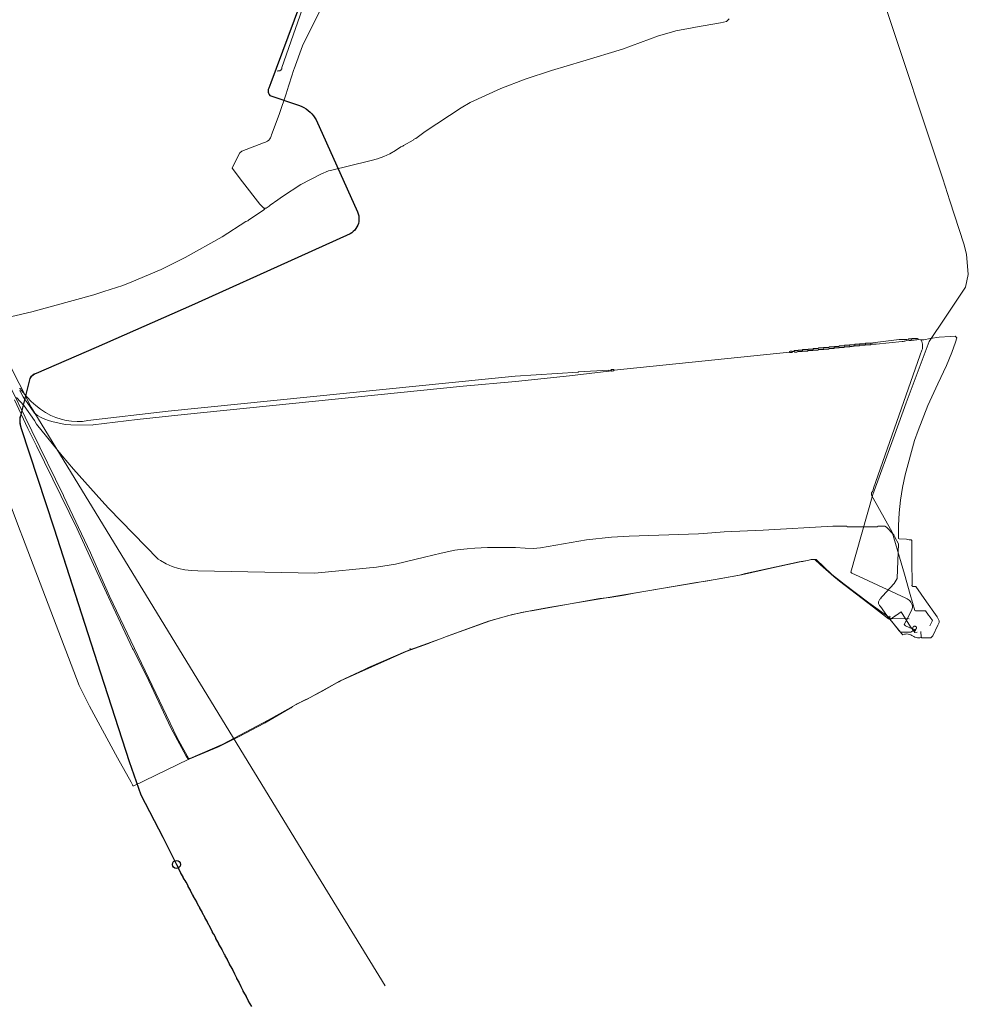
# Model space of a CAD drawing. Header units: inches. Extents: x 158416 to 160804, y 432611 to 437652.
# Tile 170 of 193: x 159251 to 159849, y 436262 to 436882. Entities that reach past the tile are written whole.
import ezdxf

# ---------------------------------------------------------------- set-up
doc = ezdxf.new("R2010")
doc.units = ezdxf.units.IN
doc.header["$MEASUREMENT"] = 0
doc.linetypes.add('DASHDOT', pattern=[0])
doc.linetypes.add('HIDDEN', pattern=[0])
for name, color, linetype in [('4.2-K&L-Buisleiding', 30, 'Continuous'), ('4.2-K&L-LAAGSPANNING', 10, 'Continuous'), ('4.2-K&L-LAGEDRUK GAS', 42, 'Continuous'), ('4.2-K&L-MIDDENSPANNING', 10, 'Continuous'), ('4.2-K&L-SIGNAAL KPN', 94, 'Continuous'), ('4.2-K&L-SIGNAAL UPC', 222, 'Continuous')]:
    doc.layers.add(name, color=color, linetype=linetype)

msp = doc.modelspace()

# ---------------------------------------------------------------- linework, layer by layer
at = {"layer": '4.2-K&L-Buisleiding', "color": 20, "linetype": 'Continuous', "lineweight": 25}
for points in [[(159427, 436891, 0), (159409, 436842.33, 0), (159407.67, 436839, 0), (159407.43, 436838.21, 0), (159407.33, 436837.4, 0), (159407.38, 436836.58, 0), (159407.56, 436835.78, 0), (159407.88, 436835.02, 0), (159408.33, 436834.33, 0), (159427, 436828, 0), (159428.48, 436827.43, 0), (159429.91, 436826.74, 0), (159431.27, 436825.93, 0), (159432.57, 436825.01, 0), (159433.78, 436823.98, 0), (159434.9, 436822.86, 0), (159435.93, 436821.65, 0), (159436.85, 436820.36, 0), (159437.67, 436819, 0), (159463.67, 436761, 0), (159464.1, 436759.86, 0), (159464.4, 436758.67, 0), (159464.56, 436757.46, 0), (159464.58, 436756.24, 0), (159464.46, 436755.03, 0), (159464.21, 436753.83, 0), (159463.81, 436752.68, 0), (159463.29, 436751.57, 0), (159462.64, 436750.54, 0), (159461.87, 436749.58, 0), (159461, 436748.72, 0), (159460.04, 436747.97, 0), (159459, 436747.33, 0), (159425.97, 436732.36, 0)], [(159425.97, 436732.36, 0), (159359, 436702, 0), (159299, 436675.67, 0), (159261, 436659.33, 0), (159259.83, 436658.73, 0), (159258.76, 436657.96, 0), (159257.81, 436657.04, 0), (159257, 436656, 0), (159251.14, 436632.64, 0), (159250.84, 436631.05, 0), (159250.74, 436629.43, 0), (159250.85, 436627.8, 0), (159251.16, 436626.21, 0), (159251.67, 436624.67, 0), (159272.33, 436562, 0), (159301.67, 436470.67, 0), (159319.67, 436414.67, 0), (159327, 436393.67, 0), (159341, 436367, 0), (159349.52, 436349.89, 0)], [(159287.66, 436514.27, 0), (159301.67, 436470.67, 0), (159319.67, 436414.67, 0), (159327, 436393.67, 0), (159341, 436367, 0), (159349.52, 436349.89, 0)]]:
    msp.add_polyline3d(points, dxfattribs=at)
at = {"layer": '4.2-K&L-Buisleiding', "color": 20, "linetype": 'HIDDEN', "lineweight": 25, "ltscale": 15}
msp.add_polyline3d([(159425.97, 436732.36, 0), (159359, 436702, 0), (159299, 436675.67, 0), (159261, 436659.33, 0), (159260.06, 436658.86, 0), (159259.17, 436658.28, 0), (159258.36, 436657.61, 0), (159257.63, 436656.84, 0), (159257, 436656, 0), (159251.14, 436632.64, 0), (159250.87, 436631.32, 0), (159250.75, 436629.97, 0), (159250.77, 436628.61, 0), (159250.93, 436627.27, 0), (159251.23, 436625.95, 0), (159251.67, 436624.67, 0), (159272.33, 436562, 0), (159287.66, 436514.27, 0)], dxfattribs=at)
at = {"layer": '4.2-K&L-Buisleiding', "color": 20, "linetype": 'HIDDEN', "lineweight": 25, "ltscale": 10}
msp.add_polyline3d([(159397, 436260.33, 0), (159395, 436263.67, 0), (159395, 436264, 0), (159393.67, 436266.33, 0), (159393.67, 436266.67, 0), (159393, 436267.67, 0), (159391.67, 436270, 0), (159391.67, 436270.33, 0), (159390.33, 436272.67, 0), (159390.33, 436273, 0), (159389, 436275.33, 0), (159389, 436275.67, 0), (159387.67, 436278, 0), (159387.67, 436278.33, 0), (159386.33, 436280.67, 0), (159386.33, 436281, 0), (159385, 436283.33, 0), (159385, 436283.67, 0), (159383.67, 436286, 0), (159383, 436287, 0), (159383, 436287.33, 0), (159381.67, 436289.67, 0), (159381.67, 436290, 0), (159380.33, 436292.33, 0), (159380.33, 436292.67, 0), (159379.67, 436293.33, 0), (159379.67, 436293.67, 0), (159378.33, 436296, 0), (159378.33, 436296.33, 0), (159377.67, 436297.33, 0), (159376.33, 436299.67, 0), (159376.33, 436300, 0), (159374.33, 436303.33, 0), (159374.33, 436303.67, 0), (159373, 436306, 0), (159372.33, 436307, 0), (159372.33, 436307.33, 0), (159371, 436309.67, 0), (159371, 436310, 0), (159369, 436313.33, 0), (159369, 436313.67, 0), (159367.67, 436316, 0), (159367.67, 436316.33, 0), (159365.67, 436319.67, 0), (159365.67, 436320, 0), (159364.33, 436322.33, 0), (159364.33, 436322.67, 0), (159363.67, 436323.67, 0), (159362.33, 436326, 0), (159362.33, 436326.33, 0), (159360.33, 436329.67, 0), (159360.33, 436330, 0), (159359.67, 436331, 0), (159358.33, 436333.33, 0), (159358.33, 436333.67, 0), (159357, 436336, 0), (159357, 436336.33, 0), (159355.67, 436338.67, 0), (159355, 436339.67, 0), (159354.33, 436340.67, 0), (159353.67, 436341.67, 0), (159353.67, 436342, 0), (159352.33, 436344.33, 0), (159352.33, 436344.67, 0), (159351, 436347, 0), (159351, 436347.33, 0), (159349.67, 436349.67, 0), (159349.52, 436349.89, 0)], dxfattribs=at)
at = {"layer": '4.2-K&L-Buisleiding', "color": 20, "linetype": 'Continuous', "lineweight": 25}
msp.add_circle((159349.52, 436349.89), 2.54, dxfattribs=at)
msp.add_circle((159349.52, 436349.89), 2.54, dxfattribs=at)
at = {"layer": '4.2-K&L-LAAGSPANNING', "linetype": 'DASHDOT', "lineweight": 0, "ltscale": 2}
msp.add_polyline3d([(159227.67, 436697.33, 0), (159257.93, 436637.97, 0), (159435.08, 436348.38, 0), (159481, 436273.33, 0), (159435.08, 436348.38, 0), (159257.93, 436637.97, 0)], close=True, dxfattribs=at)
msp.add_polyline3d([(159815, 436496.67, 0), (159815, 436497, 0), (159815.06, 436497.07, 0), (159815.11, 436497.14, 0), (159815.16, 436497.21, 0), (159815.21, 436497.28, 0), (159815.26, 436497.36, 0), (159815.31, 436497.43, 0), (159815.35, 436497.51, 0), (159815.39, 436497.59, 0), (159815.43, 436497.67, 0), (159815.47, 436497.75, 0), (159815.51, 436497.83, 0), (159815.54, 436497.91, 0), (159815.57, 436497.99, 0), (159815.6, 436498.08, 0), (159815.62, 436498.16, 0), (159815.65, 436498.25, 0), (159815.67, 436498.33, 0), (159815.7, 436498.35, 0), (159815.74, 436498.38, 0), (159815.78, 436498.4, 0), (159815.81, 436498.43, 0), (159815.84, 436498.46, 0), (159815.87, 436498.49, 0), (159815.9, 436498.52, 0), (159815.93, 436498.55, 0), (159815.96, 436498.59, 0), (159815.98, 436498.63, 0), (159816, 436498.66, 0), (159816.02, 436498.7, 0), (159816.03, 436498.74, 0), (159816.05, 436498.79, 0), (159816.06, 436498.83, 0), (159816.07, 436498.87, 0), (159816.07, 436498.91, 0), (159816.08, 436498.96, 0), (159816.08, 436499, 0), (159816.08, 436499.04, 0), (159816.07, 436499.09, 0), (159816.07, 436499.13, 0), (159816.06, 436499.17, 0), (159816.05, 436499.21, 0), (159816.03, 436499.26, 0), (159816.02, 436499.3, 0), (159816, 436499.34, 0), (159815.98, 436499.37, 0), (159815.96, 436499.41, 0), (159815.93, 436499.45, 0), (159815.9, 436499.48, 0), (159815.87, 436499.51, 0), (159815.84, 436499.54, 0), (159815.81, 436499.57, 0), (159815.78, 436499.6, 0), (159815.74, 436499.62, 0), (159815.7, 436499.65, 0), (159815.67, 436499.67, 0), (159815.62, 436499.7, 0), (159815.58, 436499.74, 0), (159815.53, 436499.77, 0), (159815.49, 436499.8, 0), (159815.44, 436499.83, 0), (159815.39, 436499.85, 0), (159815.34, 436499.88, 0), (159815.28, 436499.9, 0), (159815.23, 436499.92, 0), (159815.18, 436499.93, 0), (159815.12, 436499.95, 0), (159815.07, 436499.96, 0), (159815.01, 436499.97, 0), (159814.96, 436499.97, 0), (159814.9, 436499.98, 0), (159814.84, 436499.98, 0), (159814.79, 436499.98, 0), (159814.73, 436499.97, 0), (159814.68, 436499.96, 0), (159814.62, 436499.95, 0), (159814.56, 436499.94, 0), (159814.51, 436499.93, 0), (159814.46, 436499.91, 0), (159814.4, 436499.89, 0), (159814.35, 436499.87, 0), (159814.3, 436499.84, 0), (159814.25, 436499.82, 0), (159814.2, 436499.79, 0), (159814.16, 436499.76, 0), (159814.11, 436499.72, 0), (159814.07, 436499.69, 0), (159814.03, 436499.65, 0), (159813.99, 436499.61, 0), (159813.95, 436499.57, 0), (159813.91, 436499.53, 0), (159813.88, 436499.48, 0), (159813.84, 436499.44, 0), (159813.81, 436499.39, 0), (159813.79, 436499.34, 0), (159813.76, 436499.29, 0), (159813.74, 436499.24, 0), (159813.72, 436499.19, 0), (159813.7, 436499.13, 0), (159813.68, 436499.08, 0), (159813.67, 436499.03, 0), (159813.66, 436498.97, 0), (159813.65, 436498.91, 0), (159813.64, 436498.86, 0), (159813.64, 436498.8, 0), (159813.64, 436498.75, 0), (159813.64, 436498.69, 0), (159813.65, 436498.63, 0), (159813.66, 436498.58, 0), (159813.66, 436498.52, 0), (159813.68, 436498.47, 0), (159813.69, 436498.41, 0), (159813.71, 436498.36, 0), (159813.73, 436498.31, 0), (159813.75, 436498.26, 0), (159813.78, 436498.2, 0), (159813.8, 436498.16, 0), (159813.83, 436498.11, 0), (159813.86, 436498.06, 0), (159813.9, 436498.02, 0), (159813.93, 436497.97, 0), (159813.97, 436497.93, 0), (159814.01, 436497.89, 0), (159814.05, 436497.85, 0), (159814.1, 436497.82, 0), (159814.14, 436497.78, 0), (159814.19, 436497.75, 0), (159814.23, 436497.72, 0), (159814.28, 436497.69, 0), (159814.33, 436497.67, 0), (159815, 436497, 0)], dxfattribs=at)
at = {"layer": '4.2-K&L-LAGEDRUK GAS', "linetype": 'Continuous', "lineweight": 0, "ltscale": 15}
for p, q in [((159798.33, 436505), (159798.67, 436505.67)), ((159799, 436505.67), (159799.33, 436506.33)), ((159497, 436485.33), (159496.67, 436486)), ((159497, 436485.33), (159496.67, 436486))]:
    msp.add_line(p, q, dxfattribs=at)
for points in [[(159413, 436849.67, 0), (159413.33, 436850, 0), (159414.33, 436850, 0), (159414.62, 436850.04, 0), (159414.9, 436850.13, 0), (159415.16, 436850.27, 0), (159415.39, 436850.44, 0), (159415.58, 436850.66, 0), (159415.74, 436850.9, 0), (159415.85, 436851.17, 0), (159415.92, 436851.45, 0), (159415.93, 436851.74, 0), (159415.9, 436852.03, 0), (159433.1, 436901.3, 0)], [(159247.43, 436642.7, 0), (159255.93, 436624.63, 0), (159261.4, 436613.7, 0), (159286.9, 436561.3, 0), (159306.43, 436518.7, 0), (159306.6, 436518.3, 0), (159321.74, 436486.05, 0), (159322.26, 436485.28, 0), (159330.6, 436468.63, 0), (159346.08, 436436.05, 0), (159355.73, 436418.03, 0), (159356.67, 436416.67, 0), (159358, 436416.67, 0), (159378.3, 436425.43, 0), (159378.7, 436425.6, 0), (159407.3, 436440.73, 0), (159424.97, 436450.73, 0), (159425.69, 436451.12, 0), (159426.37, 436451.6, 0), (159431.97, 436454.1, 0), (159447.37, 436462.6, 0), (159452.33, 436465.33, 0), (159467.97, 436472.77, 0), (159470.63, 436474.07, 0), (159493.97, 436484.07, 0), (159497, 436485.33, 0), (159499.63, 436486.1, 0), (159517.63, 436492.77, 0), (159519.7, 436493.57, 0), (159547.3, 436503.45, 0), (159558.3, 436506.45, 0), (159567.03, 436508.54, 0), (159583.97, 436511.79, 0), (159665.31, 436525.47, 0), (159691.64, 436529.8, 0), (159705.64, 436532.45, 0), (159725.3, 436536.78, 0), (159742.69, 436540.53, 0), (159744.31, 436540.8, 0), (159750, 436542, 0), (159752.67, 436542, 0), (159762.6, 436532.59, 0), (159770.4, 436526.41, 0), (159786.06, 436514.75, 0), (159798.67, 436505.67, 0), (159799, 436505.67, 0), (159799.28, 436505.38, 0), (159799.6, 436505.14, 0), (159799.96, 436504.95, 0), (159800.34, 436504.83, 0), (159811.33, 436504.67, 0)]]:
    msp.add_polyline3d(points, dxfattribs=at)
at = {"layer": '4.2-K&L-MIDDENSPANNING', "linetype": 'Continuous', "lineweight": 0, "ltscale": 1.75}
for points in [[(159814, 436498, 0), (159813.33, 436498.33, 0), (159809, 436500.33, 0), (159808.33, 436501, 0), (159810.73, 436505.63, 0), (159813.07, 436510.63, 0), (159813.3, 436511.15, 0), (159813.44, 436511.7, 0), (159813.49, 436512.26, 0), (159813.45, 436512.83, 0), (159813.31, 436513.38, 0), (159813.08, 436513.89, 0), (159812.77, 436514.37, 0), (159812.43, 436515.11, 0), (159811.97, 436515.79, 0), (159811.42, 436516.4, 0), (159810.78, 436516.91, 0), (159810.07, 436517.31, 0), (159809.3, 436517.6, 0), (159779.97, 436531.27, 0), (159775.33, 436533.33, 0), (159774.67, 436534, 0), (159788.43, 436582.97, 0), (159802.07, 436620.3, 0), (159809.57, 436640.7, 0), (159824, 436679.33, 0), (159834.33, 436694.67, 0), (159846.9, 436713.7, 0), (159848.67, 436721.67, 0), (159847.45, 436734.36, 0), (159845.78, 436741.03, 0), (159837.1, 436768.03, 0), (159832.57, 436781.97, 0), (159795.45, 436893.7, 0)], [(159815, 436496.67, 0), (159815, 436497, 0), (159815.06, 436497.07, 0), (159815.11, 436497.14, 0), (159815.16, 436497.21, 0), (159815.21, 436497.28, 0), (159815.26, 436497.36, 0), (159815.31, 436497.43, 0), (159815.35, 436497.51, 0), (159815.39, 436497.59, 0), (159815.43, 436497.67, 0), (159815.47, 436497.75, 0), (159815.51, 436497.83, 0), (159815.54, 436497.91, 0), (159815.57, 436497.99, 0), (159815.6, 436498.08, 0), (159815.62, 436498.16, 0), (159815.65, 436498.25, 0), (159815.67, 436498.33, 0), (159815.71, 436498.35, 0), (159815.74, 436498.38, 0), (159815.78, 436498.4, 0), (159815.82, 436498.43, 0), (159815.85, 436498.46, 0), (159815.88, 436498.49, 0), (159815.91, 436498.53, 0), (159815.94, 436498.56, 0), (159815.96, 436498.6, 0), (159815.98, 436498.64, 0), (159816, 436498.68, 0), (159816.02, 436498.72, 0), (159816.04, 436498.76, 0), (159816.05, 436498.8, 0), (159816.06, 436498.85, 0), (159816.07, 436498.89, 0), (159816.08, 436498.93, 0), (159816.08, 436498.98, 0), (159816.08, 436499.02, 0), (159816.08, 436499.07, 0), (159816.07, 436499.11, 0), (159816.06, 436499.15, 0), (159816.05, 436499.2, 0), (159816.04, 436499.24, 0), (159816.02, 436499.28, 0), (159816, 436499.32, 0), (159815.98, 436499.36, 0), (159815.96, 436499.4, 0), (159815.94, 436499.44, 0), (159815.91, 436499.47, 0), (159815.88, 436499.51, 0), (159815.85, 436499.54, 0), (159815.82, 436499.57, 0), (159815.78, 436499.6, 0), (159815.74, 436499.62, 0), (159815.71, 436499.65, 0), (159815.67, 436499.67, 0), (159815.63, 436499.7, 0), (159815.58, 436499.74, 0), (159815.54, 436499.77, 0), (159815.5, 436499.81, 0), (159815.45, 436499.84, 0), (159815.4, 436499.86, 0), (159815.35, 436499.89, 0), (159815.3, 436499.91, 0), (159815.25, 436499.93, 0), (159815.2, 436499.95, 0), (159815.14, 436499.96, 0), (159815.09, 436499.98, 0), (159815.04, 436499.99, 0), (159814.98, 436500, 0), (159814.93, 436500, 0), (159814.87, 436500, 0), (159814.82, 436500, 0), (159814.76, 436500, 0), (159814.71, 436500, 0), (159814.65, 436499.99, 0), (159814.6, 436499.98, 0), (159814.54, 436499.97, 0), (159814.49, 436499.95, 0), (159814.44, 436499.93, 0), (159814.39, 436499.91, 0), (159814.34, 436499.89, 0), (159814.29, 436499.87, 0), (159814.24, 436499.84, 0), (159814.19, 436499.81, 0), (159814.15, 436499.78, 0), (159814.1, 436499.75, 0), (159814.06, 436499.71, 0), (159814.02, 436499.67, 0), (159813.98, 436499.63, 0), (159813.94, 436499.59, 0), (159813.91, 436499.55, 0), (159813.87, 436499.51, 0), (159813.84, 436499.46, 0), (159813.81, 436499.41, 0), (159813.79, 436499.36, 0), (159813.76, 436499.31, 0), (159813.74, 436499.26, 0), (159813.72, 436499.21, 0), (159813.71, 436499.16, 0), (159813.69, 436499.11, 0), (159813.68, 436499.05, 0), (159813.67, 436499, 0), (159813.66, 436498.94, 0), (159813.66, 436498.89, 0), (159813.66, 436498.83, 0), (159813.66, 436498.78, 0), (159813.66, 436498.72, 0), (159813.67, 436498.67, 0), (159813.33, 436498.33, 0)], [(159815, 436497, 0), (159814.33, 436497.67, 0), (159814, 436498, 0), (159813.67, 436498.67, 0)]]:
    msp.add_polyline3d(points, dxfattribs=at)
at = {"layer": '4.2-K&L-SIGNAAL KPN', "linetype": 'Continuous', "lineweight": 0, "ltscale": 1.75}
for p, q in [((159787.33, 436677.67), (159787, 436678.33)), ((159813, 436680.33), (159812.67, 436681)), ((159741.33, 436673), (159741, 436673.67)), ((159744.33, 436673.33), (159744, 436674)), ((159747.67, 436673.67), (159747.33, 436674.33)), ((159751, 436674), (159750.67, 436674.67)), ((159754.33, 436674.33), (159754, 436675)), ((159757.67, 436674.67), (159757.33, 436675.33)), ((159761, 436675), (159760.67, 436675.67)), ((159764.33, 436675.33), (159764, 436676)), ((159767.33, 436675.67), (159767, 436676.33)), ((159770.67, 436676), (159770.33, 436676.67)), ((159774, 436676.33), (159773.67, 436677)), ((159777.33, 436676.67), (159777, 436677.33)), ((159780.33, 436677), (159780, 436677.67)), ((159784, 436677.33), (159783.67, 436678)), ((159819, 436493), (159818.67, 436496.67))]:
    msp.add_line(p, q, dxfattribs=at)
for points in [[(159225.73, 436626.7, 0), (159251.07, 436560.03, 0), (159252.43, 436556.37, 0), (159288.27, 436462.63, 0), (159294.73, 436449.7, 0), (159312.27, 436416.97, 0), (159320.93, 436401.63, 0), (159321.38, 436400.91, 0), (159321.74, 436400.14, 0), (159322, 436399.33, 0), (159322.67, 436399.33, 0), (159357, 436416, 0), (159357.33, 436416.33, 0), (159357.97, 436416.43, 0), (159375.97, 436424.1, 0), (159389.03, 436430.6, 0), (159404.63, 436438.73, 0), (159405.36, 436439.12, 0), (159406.03, 436439.6, 0), (159421.3, 436448.4, 0), (159421.8, 436448.64, 0), (159422.26, 436448.95, 0), (159422.67, 436449.33, 0), (159425.37, 436450.93, 0), (159430.3, 436453.4, 0), (159433.03, 436454.57, 0), (159441.33, 436459, 0), (159450.7, 436464.27, 0), (159451.9, 436464.89, 0), (159453, 436465.67, 0), (159494.3, 436484.07, 0), (159508.3, 436489.1, 0), (159509.3, 436489.43, 0), (159518.63, 436493.1, 0), (159519.03, 436493.27, 0), (159546.3, 436503.12, 0), (159561.3, 436507.43, 0), (159571.64, 436509.47, 0), (159573.31, 436509.79, 0), (159616.35, 436517.52, 0), (159622.65, 436518.15, 0), (159631.69, 436519.54, 0), (159637.97, 436520.79, 0), (159677.31, 436527.47, 0), (159683.31, 436528.47, 0), (159704.36, 436532.22, 0), (159708.3, 436533.12, 0), (159742.02, 436540.53, 0), (159747.31, 436541.46, 0), (159749.67, 436542, 0), (159752, 436542, 0), (159755.41, 436538.75, 0), (159763.93, 436531.25, 0), (159767.4, 436528.42, 0), (159788.94, 436511.92, 0), (159798.39, 436504.75, 0), (159798.69, 436504.57, 0), (159799, 436504.43, 0), (159799.33, 436504.33, 0), (159801.25, 436501.93, 0), (159805, 436497, 0), (159807.33, 436494.67, 0), (159808.37, 436494.9, 0), (159809.17, 436495.09, 0), (159809.99, 436495.15, 0), (159810.81, 436495.08, 0), (159811.6, 436494.87, 0), (159812.35, 436494.53, 0), (159813.03, 436494.07, 0), (159814.3, 436493.57, 0), (159815.01, 436493.17, 0), (159815.78, 436492.88, 0), (159816.58, 436492.72, 0), (159817.4, 436492.69, 0), (159818.21, 436492.78, 0), (159819, 436493, 0), (159819.33, 436492.67, 0), (159825, 436492.67, 0), (159825.67, 436493.33, 0), (159826.33, 436494, 0), (159829.4, 436500.63, 0), (159830.33, 436502.33, 0), (159830.32, 436502.84, 0), (159830.25, 436503.35, 0), (159830.11, 436503.83, 0), (159829.9, 436504.3, 0), (159829.01, 436505.85, 0), (159827.92, 436507.28, 0), (159822.26, 436515.28, 0), (159815.67, 436525, 0), (159813.67, 436525, 0), (159813, 436525.67, 0), (159813.33, 436526.33, 0), (159813.16, 436541.34, 0), (159813, 436554, 0), (159812.67, 436554.33, 0), (159811.36, 436554.46, 0), (159809.66, 436554.85, 0), (159805, 436555, 0), (159804.67, 436555.33, 0), (159804.68, 436563.39, 0), (159805.1, 436571.44, 0), (159805.93, 436579.45, 0), (159807.16, 436587.42, 0), (159808.79, 436595.31, 0), (159814.78, 436616.97, 0), (159817.07, 436623.3, 0), (159823.1, 436638.97, 0), (159829.4, 436652.63, 0), (159834.93, 436664.37, 0), (159838.23, 436672.37, 0), (159840.57, 436679.03, 0), (159841.33, 436681.67, 0), (159840.33, 436682.67, 0), (159837.33, 436682.49, 0), (159830.34, 436682.17, 0), (159824.69, 436681.21, 0), (159820.69, 436680.53, 0), (159819.46, 436680.39, 0), (159818.22, 436680.44, 0), (159817, 436680.67, 0), (159817, 436681, 0), (159816.67, 436681.33, 0), (159813, 436681.33, 0), (159812.67, 436681, 0), (159811, 436681, 0), (159810.67, 436680.33, 0)], [(159736, 436672.67, 0), (159736, 436673, 0), (159736.33, 436673.33, 0), (159737.67, 436673.33, 0), (159738, 436673, 0), (159738.67, 436673, 0), (159739.03, 436672.86, 0), (159739.41, 436672.77, 0), (159739.8, 436672.72, 0), (159740.2, 436672.72, 0), (159740.59, 436672.77, 0), (159740.97, 436672.86, 0), (159741.33, 436673, 0), (159744, 436673, 0), (159744.33, 436673.33, 0), (159747.33, 436673.33, 0), (159747.67, 436673.67, 0), (159750.67, 436673.67, 0), (159751, 436674, 0), (159754, 436674, 0), (159754.33, 436674.33, 0), (159757.33, 436674.33, 0), (159757.67, 436674.67, 0), (159760.67, 436674.67, 0), (159761, 436675, 0), (159764, 436675, 0), (159764.33, 436675.33, 0), (159767, 436675.33, 0), (159767.33, 436675.67, 0), (159770.33, 436675.67, 0), (159770.67, 436676, 0), (159773.67, 436676, 0), (159774, 436676.33, 0), (159774.67, 436676.31, 0), (159775.35, 436676.33, 0), (159776.02, 436676.39, 0), (159776.68, 436676.51, 0), (159777.33, 436676.67, 0), (159780, 436676.67, 0), (159780.33, 436677, 0), (159783.67, 436677, 0), (159784, 436677.33, 0), (159787, 436677.33, 0), (159787.33, 436677.67, 0), (159790.65, 436677.82, 0), (159806.98, 436679.48, 0), (159807.57, 436679.48, 0), (159808.15, 436679.54, 0), (159808.72, 436679.66, 0), (159809.28, 436679.83, 0), (159809.82, 436680.06, 0), (159810.33, 436680.33, 0)], [(159738.67, 436673, 0), (159738.67, 436673.33, 0), (159739, 436673.67, 0), (159741, 436673.67, 0), (159741.33, 436674, 0), (159744, 436674, 0), (159744.33, 436674.33, 0), (159747.33, 436674.33, 0), (159747.67, 436674.67, 0), (159750.67, 436674.67, 0), (159751, 436675, 0), (159754, 436675, 0), (159754.33, 436675.33, 0), (159757.33, 436675.33, 0), (159757.67, 436675.67, 0), (159760.67, 436675.67, 0), (159761, 436676, 0), (159764, 436676, 0), (159764.33, 436676.33, 0), (159767, 436676.33, 0), (159767.33, 436676.67, 0), (159770.33, 436676.67, 0), (159770.67, 436677, 0), (159773.67, 436677, 0), (159774, 436677.33, 0), (159777, 436677.33, 0), (159777.33, 436677.67, 0), (159780, 436677.67, 0), (159780.33, 436678, 0), (159783.67, 436678, 0), (159784, 436678.33, 0), (159787, 436678.33, 0), (159789.98, 436678.81, 0), (159805, 436680.67, 0), (159810, 436680.67, 0), (159810.33, 436680.33, 0), (159810.67, 436680.33, 0), (159810.98, 436680.2, 0), (159811.32, 436680.11, 0), (159811.66, 436680.06, 0), (159812.01, 436680.06, 0), (159812.35, 436680.11, 0), (159812.68, 436680.2, 0), (159813, 436680.33, 0), (159813.81, 436680.28, 0), (159814.61, 436680.29, 0), (159815.42, 436680.35, 0), (159816.21, 436680.48, 0), (159817, 436680.67, 0)], [(159824.33, 436500.33, 0), (159826, 436503.67, 0), (159824.59, 436505.61, 0), (159823.59, 436506.95, 0), (159821.67, 436509.67, 0), (159815.33, 436509.67, 0), (159815, 436510, 0), (159812.1, 436520.03, 0), (159808.43, 436532.7, 0), (159800.6, 436559.3, 0), (159787.67, 436582.67, 0), (159787.67, 436584, 0), (159788.18, 436584.97, 0), (159788.59, 436585.98, 0), (159788.9, 436587.03, 0), (159790.1, 436590.63, 0), (159818.4, 436670.97, 0), (159819.43, 436673.97, 0), (159819.69, 436674.87, 0), (159819.84, 436675.79, 0), (159819.88, 436676.73, 0), (159819.82, 436677.66, 0), (159819.65, 436678.58, 0), (159819.38, 436679.48, 0), (159819, 436680.33, 0)], [(159623.33, 436661, 0), (159623.33, 436661.33, 0), (159623.67, 436661.67, 0), (159625, 436661.67, 0), (159625.33, 436661.33, 0), (159736, 436672.67, 0), (159736.22, 436672.55, 0), (159736.45, 436672.48, 0), (159736.7, 436672.44, 0), (159736.94, 436672.44, 0), (159737.18, 436672.48, 0), (159737.42, 436672.56, 0), (159737.63, 436672.68, 0), (159737.83, 436672.82, 0), (159738, 436673, 0)], [(159250.67, 436649.67, 0), (159250.78, 436649.68, 0), (159250.89, 436649.68, 0), (159250.99, 436649.65, 0), (159251.1, 436649.61, 0), (159251.19, 436649.55, 0), (159251.27, 436649.48, 0), (159251.34, 436649.39, 0), (159251.4, 436649.3, 0), (159251.43, 436649.19, 0), (159251.45, 436649.08, 0), (159251.45, 436648.97, 0), (159251.43, 436648.87, 0), (159251.39, 436648.76, 0), (159251.33, 436648.67, 0), (159251.67, 436648.67, 0), (159253, 436647.33, 0), (159255.41, 436644.39, 0), (159258.04, 436641.63, 0), (159260.86, 436639.07, 0), (159263.87, 436636.74, 0), (159267.05, 436634.63, 0), (159270.37, 436632.77, 0), (159273.51, 436631.42, 0), (159276.75, 436630.36, 0), (159280.08, 436629.59, 0), (159283.47, 436629.12, 0), (159286.88, 436628.95, 0), (159290.29, 436629.08, 0), (159293.68, 436629.52, 0), (159344.32, 436635.48, 0), (159546.32, 436655.82, 0), (159562.99, 436657.48, 0), (159602.66, 436660.16, 0), (159603.01, 436660.18, 0), (159622, 436661.33, 0), (159622.33, 436661, 0), (159623.33, 436661, 0), (159623.55, 436660.89, 0), (159623.79, 436660.81, 0), (159624.03, 436660.77, 0), (159624.27, 436660.78, 0), (159624.52, 436660.82, 0), (159624.75, 436660.89, 0), (159624.97, 436661.01, 0), (159625.16, 436661.16, 0), (159625.33, 436661.33, 0)], [(159250.68, 436648.36, 0), (159250.78, 436648.33, 0), (159250.89, 436648.32, 0), (159251, 436648.33, 0), (159251.88, 436646.39, 0), (159252.91, 436644.52, 0), (159254.09, 436642.73, 0), (159255.41, 436641.05, 0), (159260, 436634.33, 0), (159262.03, 436632.79, 0), (159264.22, 436631.48, 0), (159266.54, 436630.41, 0), (159268.97, 436629.6, 0), (159270.97, 436628.9, 0), (159279.35, 436627.15, 0), (159282.99, 436626.85, 0), (159296.67, 436626.67, 0), (159297.02, 436626.86, 0), (159324.68, 436630.19, 0), (159354.32, 436633.48, 0), (159530.32, 436651.15, 0), (159563.32, 436654.15, 0), (159597.32, 436657.81, 0), (159622, 436660.67, 0), (159622.33, 436661, 0)], [(159357.33, 436416.33, 0), (159350.07, 436429.7, 0), (159307.4, 436519.03, 0), (159301.77, 436531.37, 0), (159295.27, 436546.3, 0), (159278.43, 436581.7, 0), (159278.23, 436582.3, 0), (159258.4, 436623.03, 0), (159241.33, 436658, 0)], [(159816.33, 436496.33, 0), (159815, 436496, 0), (159813.25, 436498.27, 0), (159812.25, 436499.61, 0), (159806.33, 436509, 0), (159803.33, 436507, 0), (159803.14, 436506.86, 0), (159802.94, 436506.73, 0), (159802.73, 436506.61, 0), (159802.52, 436506.5, 0), (159802.3, 436506.4, 0), (159799.33, 436504.33, 0)]]:
    msp.add_polyline3d(points, dxfattribs=at)
at = {"layer": '4.2-K&L-SIGNAAL UPC', "linetype": 'Continuous', "lineweight": 0, "ltscale": 1.75}
for points in [[(159441.93, 436891.7, 0), (159430.93, 436869.7, 0), (159429.07, 436865.63, 0), (159423.77, 436851.3, 0), (159423.57, 436850.7, 0), (159419.12, 436836.97, 0), (159418.88, 436836.03, 0), (159414.23, 436822.37, 0), (159409.4, 436809.63, 0), (159409.18, 436808.71, 0), (159408.82, 436807.83, 0), (159408.32, 436807.02, 0), (159407.71, 436806.29, 0), (159406.98, 436805.68, 0), (159406.17, 436805.18, 0), (159405.29, 436804.82, 0), (159404.37, 436804.6, 0), (159390.63, 436799.4, 0), (159389.5, 436798.22, 0), (159388.6, 436796.86, 0), (159387.93, 436795.37, 0), (159385.73, 436790.97, 0), (159384.67, 436788.67, 0), (159391.25, 436779.94, 0), (159402, 436766, 0), (159404.67, 436763.33, 0), (159406, 436763.33, 0), (159407.97, 436764.73, 0), (159408.67, 436765.33, 0), (159413.33, 436768.67, 0), (159416.33, 436770.67, 0), (159427.97, 436778.4, 0), (159440.63, 436784.73, 0), (159445.36, 436786.88, 0), (159446.7, 436787.23, 0), (159471.36, 436793.22, 0), (159472.3, 436793.45, 0), (159476.3, 436794.54, 0), (159480.19, 436795.95, 0), (159483.95, 436797.67, 0), (159487.56, 436799.69, 0), (159491, 436802, 0), (159491.62, 436802.21, 0), (159492.19, 436802.53, 0), (159492.7, 436802.93, 0), (159498.67, 436806.33, 0), (159499.02, 436806.68, 0), (159499.42, 436806.96, 0), (159499.86, 436807.18, 0), (159500.33, 436807.33, 0), (159506.33, 436811.67, 0), (159529.03, 436826.6, 0), (159534.7, 436829.93, 0), (159553.97, 436838.73, 0), (159569.3, 436844.73, 0), (159585.97, 436850.1, 0), (159605.64, 436856.12, 0), (159630.67, 436863.67, 0), (159653.3, 436872.1, 0), (159662.97, 436874.78, 0), (159664.3, 436875.12, 0), (159674.64, 436877.14, 0), (159676.64, 436877.47, 0), (159692.36, 436880.22, 0), (159696.3, 436881.12, 0), (159697.97, 436882.73, 0)], [(159225, 436690.33, 0), (159258.3, 436698.12, 0), (159297.37, 436708.9, 0), (159303.7, 436710.88, 0), (159315.63, 436714.77, 0), (159321.37, 436716.9, 0), (159339.97, 436724.73, 0), (159354.97, 436732.4, 0), (159378.37, 436745.27, 0), (159393.33, 436755, 0), (159393.95, 436755.21, 0), (159394.52, 436755.53, 0), (159395.03, 436755.93, 0), (159404.63, 436762.4, 0), (159404.81, 436762.5, 0), (159404.97, 436762.63, 0), (159405.1, 436762.78, 0), (159405.21, 436762.95, 0), (159405.29, 436763.14, 0), (159405.33, 436763.33, 0)], [(159248.75, 436644.08, 0), (159253.58, 436638.92, 0), (159260.07, 436629.7, 0), (159261.27, 436627.3, 0), (159277.58, 436607.27, 0), (159284.58, 436598.93, 0), (159302.42, 436579.08, 0), (159306.75, 436574.41, 0), (159338, 436542.33, 0), (159339.39, 436541.41, 0), (159343.01, 436539.35, 0), (159346.82, 436537.67, 0), (159350.79, 436536.4, 0), (159354.87, 436535.56, 0), (159359.01, 436535.15, 0), (159362.99, 436534.85, 0), (159436.67, 436533.33, 0), (159475.68, 436537.19, 0), (159487.64, 436539.14, 0), (159505.97, 436543.45, 0), (159516.3, 436546.12, 0), (159525.02, 436547.86, 0), (159526.64, 436548.14, 0), (159532.68, 436548.84, 0), (159537.66, 436549.16, 0), (159545.67, 436549.67, 0), (159563.33, 436549.67, 0), (159569.32, 436549.18, 0), (159574.33, 436549, 0), (159578.99, 436549.49, 0), (159607.98, 436554.48, 0), (159623.65, 436556.15, 0), (159634.99, 436556.83, 0), (159678.68, 436558.18, 0), (159681.65, 436558.48, 0), (159694.67, 436559.51, 0), (159719.33, 436560.49, 0), (159763.33, 436563, 0), (159772, 436563, 0), (159772.33, 436562.67, 0), (159791.33, 436562.67, 0), (159791.67, 436563, 0), (159796, 436563, 0), (159797, 436562.33, 0), (159801.67, 436557.67, 0), (159802.27, 436556.3, 0), (159802.4, 436556.03, 0), (159804.67, 436552, 0), (159803.84, 436530.34, 0), (159803.73, 436529.97, 0), (159802, 436527, 0), (159794.67, 436519, 0), (159793.93, 436518.22, 0), (159793.33, 436517.33, 0), (159792.96, 436517.02, 0), (159792.65, 436516.65, 0), (159792.4, 436516.24, 0), (159792.21, 436515.79, 0), (159792.1, 436515.32, 0), (159792.07, 436514.84, 0), (159792.12, 436514.36, 0), (159792.24, 436513.89, 0), (159792.44, 436513.45, 0), (159792.7, 436513.04, 0), (159793.03, 436512.68, 0), (159793.41, 436512.38, 0), (159797.41, 436506.73, 0), (159806, 436496.33, 0), (159812.33, 436496.33, 0), (159815.03, 436497.93, 0), (159815.33, 436498, 0)]]:
    msp.add_polyline3d(points, dxfattribs=at)

doc.saveas('drawing.dxf')
